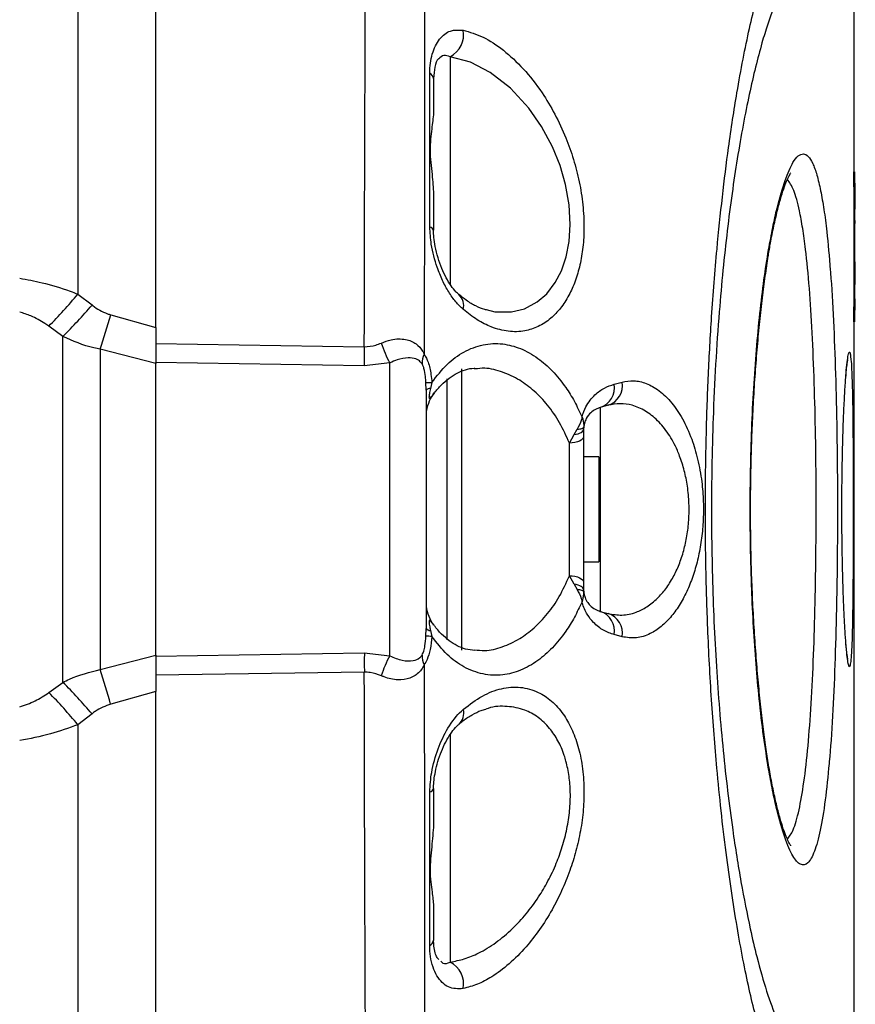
# Model space of a CAD drawing. Extents: x 0 to 8410, y 0 to 5940.
# Tile 208 of 212: x 7250 to 7361, y 4645 to 4777. Entities that reach past the tile are written whole.
import ezdxf

# ---------------------------------------------------------------- set-up
doc = ezdxf.new("R2010")
doc.units = 0
doc.header["$LTSCALE"] = 10
doc.layers.get('0').update_dxf_attribs({"linetype": 'CONTINUOUS'})

msp = doc.modelspace()

# ---------------------------------------------------------------- linework, layer by layer
at = {"color": 7, "linetype": 'CONTINUOUS'}
for p, q in [((7267.78, 4735.6), (7267.78, 4855.44)), ((7360.78, 4790.69), (7360.78, 4756.35)), ((7304.78, 4768.79), (7304.78, 4764.18)), ((7360.78, 4754.35), (7360.78, 4756.35)), ((7360.78, 4756.35), (7360.88, 4756.35)), ((7360.88, 4756.35), (7360.88, 4754.35)), ((7360.98, 4754.85), (7360.88, 4754.85)), ((7360.98, 4751.35), (7360.98, 4754.85)), ((7360.78, 4754.35), (7360.78, 4738.35)), ((7360.88, 4754.35), (7360.88, 4738.35)), ((7304.78, 4753.37), (7304.78, 4748.56)), ((7360.98, 4751.35), (7360.88, 4751.35)), ((7360.98, 4751.31), (7360.88, 4751.31)), ((7360.98, 4751.17), (7360.88, 4751.17)), ((7360.98, 4751.17), (7360.88, 4751.17)), ((7360.98, 4750.37), (7360.88, 4750.37)), ((7360.98, 4749.85), (7360.88, 4749.85)), ((7360.98, 4749.46), (7360.88, 4749.46)), ((7360.98, 4747.99), (7360.88, 4747.99)), ((7360.98, 4746.31), (7360.88, 4746.31)), ((7360.98, 4744.35), (7360.88, 4744.35)), ((7360.98, 4743.6), (7360.88, 4743.6)), ((7360.98, 4743.25), (7360.88, 4743.25)), ((7360.98, 4743.25), (7360.98, 4743.6)), ((7360.98, 4741.35), (7360.98, 4743.25)), ((7360.98, 4741.35), (7360.88, 4741.35)), ((7360.98, 4741.31), (7360.88, 4741.31)), ((7360.98, 4739.4), (7360.88, 4739.4)), ((7360.78, 4736.35), (7360.78, 4738.35)), ((7360.98, 4738.89), (7360.88, 4738.89)), ((7360.98, 4738.89), (7360.88, 4738.89)), ((7360.98, 4738.56), (7360.88, 4738.56)), ((7360.88, 4738.35), (7360.88, 4736.35)), ((7360.98, 4738.35), (7360.88, 4738.35)), ((7360.98, 4737.93), (7360.88, 4737.93)), ((7360.98, 4737.89), (7360.88, 4737.89)), ((7360.98, 4738.35), (7360.98, 4738.56)), ((7360.98, 4737.3), (7360.88, 4737.3)), ((7360.78, 4736.35), (7360.78, 4632.02)), ((7360.88, 4736.35), (7360.78, 4736.35)), ((7267.78, 4730.8), (7267.78, 4730.93)), ((7267.78, 4691.91), (7267.78, 4730.8)), ((7310.31, 4730.07), (7310.21, 4730.07)), ((7306.54, 4728.74), (7306.54, 4693.99)), ((7303.78, 4727.23), (7303.78, 4695.48)), ((7328.04, 4725.23), (7327, 4724.95)), ((7324.79, 4722.36), (7324.78, 4722.05)), ((7324.78, 4722.05), (7324.78, 4721.09)), ((7324.78, 4721.09), (7324.78, 4701.62)), ((7326.78, 4718.35), (7324.78, 4718.35)), ((7326.78, 4718.35), (7326.78, 4704.35)), ((7324.78, 4704.35), (7326.78, 4704.35)), ((7324.78, 4701.62), (7324.78, 4700.65)), ((7324.78, 4700.65), (7324.79, 4700.35)), ((7327, 4697.76), (7328.04, 4697.48)), ((7359.73, 4693.42), (7359.72, 4693.69)), ((7267.78, 4691.77), (7267.78, 4691.91)), ((7267.78, 4567.26), (7267.78, 4687.1)), ((7304.78, 4674.15), (7304.78, 4669.34)), ((7304.78, 4658.53), (7304.78, 4653.91)), ((7305.27, 4651.57), (7305.49, 4651.37))]:
    msp.add_line(p, q, dxfattribs=at)
at = {"color": 8, "linetype": 'CONTINUOUS'}
for p, q in [((7257.39, 4847.06), (7257.39, 4740.05)), ((7307, 4771.69), (7307, 4741.33)), ((7360.88, 4754.35), (7360.78, 4754.35)), ((7257.39, 4740.05), (7259.27, 4738.6)), ((7360.78, 4738.35), (7360.88, 4738.35)), ((7261.76, 4737.29), (7267.78, 4735.6)), ((7255.39, 4734.41), (7253.51, 4735.76)), ((7255.39, 4688.3), (7255.39, 4734.41)), ((7260.37, 4732.69), (7260.37, 4690.01)), ((7267.78, 4730.8), (7260.37, 4732.69)), ((7267.78, 4733.46), (7295.55, 4733.04)), ((7295.55, 4730.48), (7267.78, 4730.93)), ((7298.95, 4730.87), (7295.55, 4730.48)), ((7298.95, 4691.84), (7298.95, 4730.87)), ((7308.51, 4730.1), (7308.51, 4692.6)), ((7303.78, 4727.23), (7303.75, 4728.26)), ((7304.55, 4728.28), (7304.37, 4727.48)), ((7328.85, 4728.04), (7329.89, 4728.32)), ((7327, 4724.95), (7327, 4697.76)), ((7323.51, 4721.33), (7323.92, 4722.04)), ((7322.88, 4720.18), (7323.51, 4721.33)), ((7322.88, 4702.52), (7322.88, 4720.18)), ((7323.51, 4701.38), (7322.88, 4702.52)), ((7323.51, 4701.38), (7323.92, 4700.67)), ((7303.75, 4694.44), (7303.78, 4695.48)), ((7304.37, 4695.22), (7304.55, 4694.42)), ((7329.89, 4694.38), (7328.85, 4694.66)), ((7260.37, 4690.01), (7267.78, 4691.91)), ((7267.78, 4691.77), (7295.55, 4692.23)), ((7295.55, 4692.23), (7298.95, 4691.84)), ((7295.55, 4689.66), (7267.78, 4689.24)), ((7253.51, 4686.94), (7255.39, 4688.3)), ((7267.78, 4687.1), (7261.76, 4685.41)), ((7259.27, 4684.11), (7257.39, 4682.65)), ((7257.39, 4682.65), (7257.39, 4575.65)), ((7307, 4681.37), (7307, 4651.02))]:
    msp.add_line(p, q, dxfattribs=at)
at = {"color": 8, "linetype": 'CONTINUOUS', "flags": 128}
for points in [[(7311.78, 4738), (7312.93, 4737.7), (7315.15, 4737.67), (7316.91, 4738.1), (7318.6, 4739), (7319.87, 4740.1), (7321, 4741.59), (7321.82, 4743.16), (7322.46, 4745.04), (7322.85, 4747.08), (7323, 4749.35), (7322.86, 4751.93), (7322.38, 4754.64), (7321.63, 4757.21), (7320.62, 4759.7), (7319.16, 4762.39), (7317.46, 4764.83), (7315.01, 4767.5), (7312.34, 4769.59), (7309.7, 4770.96), (7307, 4771.69), (7307, 4771.69)], [(7349.41, 4745.4), (7349.43, 4745.51), (7349.42, 4745.96)], [(7323.51, 4721.33), (7323.78, 4721.38), (7324.03, 4721.44), (7324.24, 4721.52), (7324.43, 4721.61), (7324.58, 4721.71), (7324.69, 4721.82), (7324.75, 4721.93), (7324.78, 4722.05)], [(7323.92, 4722.04), (7324.1, 4722.06), (7324.27, 4722.08), (7324.42, 4722.11), (7324.55, 4722.15), (7324.65, 4722.2), (7324.72, 4722.25), (7324.77, 4722.3), (7324.79, 4722.36)], [(7324.78, 4721.09), (7324.74, 4720.92), (7324.63, 4720.75), (7324.46, 4720.6), (7324.23, 4720.47), (7323.94, 4720.35), (7323.61, 4720.27), (7323.26, 4720.21), (7322.88, 4720.18)], [(7322.88, 4702.52), (7323.26, 4702.5), (7323.61, 4702.44), (7323.94, 4702.35), (7324.23, 4702.24), (7324.46, 4702.11), (7324.63, 4701.95), (7324.74, 4701.79), (7324.78, 4701.62)], [(7324.78, 4700.65), (7324.75, 4700.77), (7324.69, 4700.88), (7324.58, 4700.99), (7324.43, 4701.09), (7324.25, 4701.18), (7324.03, 4701.26), (7323.78, 4701.33), (7323.51, 4701.38)], [(7324.79, 4700.35), (7324.77, 4700.4), (7324.72, 4700.46), (7324.65, 4700.51), (7324.55, 4700.55), (7324.42, 4700.59), (7324.27, 4700.62), (7324.1, 4700.65), (7323.92, 4700.67)], [(7349.42, 4676.75), (7349.43, 4677.19), (7349.41, 4677.3)]]:
    msp.add_lwpolyline(points, dxfattribs=at)
at = {"color": 8, "linetype": 'CONTINUOUS'}
for centre, radius, start, end in [((7305.47, 4774.62), 3.31, 297.5664, 10.6089), ((7303.9, 4768.67), 0.883, 7.8991, 66.1046), ((7304.16, 4748.35), 0.648, 18.0418, 79.8801), ((7205.32, 4783.21), 67.62, 315.4424, 320.3431), ((7306.76, 4738.49), 2.04, 346.1921, 47.1135), ((7204.26, 4785.61), 72.36, 314.958, 319.4794), ((6823.86, 4866.93), 456.69, 342.9059, 343.5084), ((7405.04, 4731.76), 109.5, 179.3277, 180.6723), ((7310.77, 4737.47), 13.54, 196.9322, 209.1911), ((7306.53, 4730.68), 3.29, 155.4028, 178.5105), ((7303.88, 4738.3), 10.04, 269.2699, 273.8171), ((7304.35, 4726.7), 0.78, 88.5121, 137.6334), ((7326.13, 4727.57), 2.76, 288.2961, 9.938), ((7327.18, 4727.85), 2.76, 288.2369, 9.9069), ((7326.13, 4695.14), 2.76, 350.0655, 71.7042), ((7327.18, 4694.86), 2.76, 350.1016, 71.7547), ((7303.88, 4684.36), 10.08, 86.1753, 90.7034), ((7304.35, 4696), 0.78, 222.3464, 271.4755), ((7405.02, 4690.95), 109.47, 179.3277, 180.6723), ((7310.76, 4685.24), 13.53, 150.7995, 163.0713), ((7306.53, 4692.02), 3.29, 181.4905, 204.5911), ((6825.88, 4556.38), 454.57, 16.4902, 17.0955), ((7204.26, 4637.1), 72.36, 40.5206, 45.042), ((7205.38, 4639.55), 67.55, 39.6543, 44.5602), ((7306.78, 4684.21), 2.03, 312.397, 14.052), ((7304.16, 4674.35), 0.648, 280.1199, 341.9582), ((7303.9, 4654.04), 0.883, 293.8818, 352.1145), ((7305.47, 4648.09), 3.31, 349.3928, 62.432)]:
    msp.add_arc(centre, radius, start, end, dxfattribs=at)
at = {"color": 7, "linetype": 'CONTINUOUS'}
for centre, start, end in [((7308.78, 4723.75), 141.4273, 170.9636), ((7308.78, 4698.95), 186.0794, 217.1515)]:
    msp.add_arc(centre, 5, start, end, dxfattribs=at)
at = {"color": 8, "linetype": 'CONTINUOUS'}
for points, knots in [([(7295.55, 4733.04), (7295.56, 4736.6), (7295.57, 4743.71), (7295.6, 4754.64), (7295.64, 4765.79), (7295.68, 4777.03), (7295.74, 4787.81), (7295.8, 4798.03), (7295.86, 4807.62), (7295.93, 4816.54), (7296, 4824.72), (7296.08, 4832.09), (7296.15, 4838.59), (7296.2, 4844.17), (7296.26, 4848.9), (7296.34, 4851.22), (7296.37, 4852.38)], [0, 0, 0, 0, 0.063904, 0.127809, 0.200382, 0.273216, 0.346048, 0.418622, 0.491162, 0.563962, 0.636761, 0.709302, 0.781848, 0.854653, 0.927456, 1, 1, 1, 1]), ([(7303.77, 4848.81), (7303.75, 4847.66), (7303.72, 4845.35), (7303.71, 4840.68), (7303.71, 4835.18), (7303.7, 4828.79), (7303.67, 4821.56), (7303.66, 4813.56), (7303.64, 4804.84), (7303.62, 4795.49), (7303.6, 4785.53), (7303.58, 4775.05), (7303.57, 4764.14), (7303.56, 4753.79), (7303.55, 4744.17), (7303.54, 4737.21), (7303.54, 4733.15), (7303.54, 4732.05)], [0, 0, 0, 0, 0.0725452, 0.1453477, 0.2181471, 0.290688, 0.3631246, 0.4358187, 0.5085128, 0.580951, 0.6532842, 0.7258729, 0.7984629, 0.8707988, 0.9252622, 0.9797255, 1, 1, 1, 1]), ([(7359.65, 4627.42), (7359.55, 4627.89), (7359.35, 4628.83), (7358.22, 4630.25), (7356.47, 4631.7), (7354.56, 4632.85), (7352.87, 4633.75), (7351.71, 4634.15), (7350.54, 4635.64), (7349.46, 4638.01), (7348.51, 4640.87), (7347.67, 4643.85), (7346.83, 4647.36), (7346.01, 4651.3), (7345.21, 4655.69), (7344.46, 4660.44), (7343.74, 4665.6), (7343.09, 4671.09), (7342.42, 4677.83), (7341.78, 4685.92), (7341.31, 4694.88), (7341.05, 4703.48), (7340.96, 4712.16), (7341.08, 4720.83), (7341.38, 4729.34), (7341.84, 4737.62), (7342.48, 4745.58), (7343.25, 4753.09), (7344.14, 4760.14), (7345.07, 4766.25), (7346.02, 4771.45), (7346.87, 4775.53), (7347.75, 4779.19), (7348.35, 4781.18), (7348.64, 4782.18)], [0, 0, 0, 0, 0.076816, 0.153687, 0.230722, 0.307811, 0.336855, 0.365901, 0.395157, 0.424877, 0.445165, 0.465669, 0.486176, 0.507103, 0.527393, 0.547899, 0.568404, 0.589338, 0.609568, 0.640443, 0.671317, 0.696356, 0.721675, 0.752498, 0.777379, 0.802533, 0.833135, 0.858122, 0.883379, 0.914133, 0.935183, 0.956561, 0.978108, 1, 1, 1, 1]), ([(7349.99, 4777.97), (7349.75, 4777.3), (7349.27, 4775.97), (7348.49, 4773.42), (7347.68, 4770.37), (7346.84, 4766.71), (7346.02, 4762.63), (7345.25, 4758.21), (7344.54, 4753.49), (7343.9, 4748.52), (7343.33, 4743.26), (7342.8, 4737.34), (7342.34, 4730.73), (7341.98, 4722.94), (7341.81, 4715.44), (7341.81, 4708.39), (7341.92, 4702.38), (7342.13, 4696.36), (7342.44, 4690.45), (7342.86, 4684.69), (7343.36, 4679.13), (7343.95, 4673.75), (7344.73, 4667.81), (7345.73, 4661.54), (7346.83, 4655.98), (7347.98, 4651.1), (7349.17, 4646.94), (7350.36, 4643.69), (7351.47, 4641.42), (7352.49, 4639.82), (7353.91, 4638.95), (7356.14, 4637.96), (7358.59, 4636.15), (7360.43, 4634.14), (7360.66, 4632.73), (7360.78, 4632.02)], [0, 0, 0, 0, 0.016273, 0.032621, 0.051961, 0.071432, 0.091104, 0.111053, 0.130128, 0.149334, 0.168675, 0.188155, 0.21186, 0.23583, 0.265018, 0.284228, 0.303582, 0.323079, 0.342924, 0.362355, 0.381931, 0.401725, 0.421817, 0.451233, 0.481127, 0.501387, 0.530884, 0.560843, 0.581141, 0.606806, 0.632764, 0.68507, 0.789748, 0.894805, 1, 1, 1, 1]), ([(7304.26, 4769.48), (7304.28, 4769.94), (7304.32, 4770.87), (7304.7, 4772.52), (7305.52, 4774.18), (7306.96, 4775.32), (7308.14, 4775.26), (7308.72, 4775.23)], [0, 0, 0, 0, 0.116841, 0.234001, 0.489369, 0.747509, 1, 1, 1, 1]), ([(7308.72, 4775.23), (7309.61, 4774.97), (7311.38, 4774.45), (7314.1, 4772.66), (7316.76, 4770.18), (7319.07, 4767.25), (7320.96, 4764.09), (7322.38, 4761.09), (7323.46, 4758.03), (7324.24, 4755.02), (7324.72, 4751.94), (7324.87, 4748.99), (7324.72, 4746.29), (7324.32, 4743.89), (7323.68, 4741.73), (7322.81, 4739.78), (7321.72, 4738.11), (7320.35, 4736.69), (7318.75, 4735.65), (7316.85, 4735.04), (7314.74, 4734.99), (7312.61, 4735.55), (7310.59, 4736.55), (7309.36, 4737.51), (7308.75, 4738)], [0, 0, 0, 0, 0.061751, 0.123509, 0.185541, 0.247523, 0.293894, 0.340226, 0.378907, 0.41756, 0.456477, 0.495379, 0.530239, 0.565108, 0.600105, 0.635121, 0.674164, 0.713228, 0.758919, 0.804631, 0.858081, 0.911543, 0.955774, 1, 1, 1, 1]), ([(7307, 4771.69), (7306.71, 4771.79), (7306.12, 4772.01), (7305.69, 4771.61), (7305.47, 4771.41)], [0, 0, 0, 0, 0.501061, 1, 1, 1, 1]), ([(7304.27, 4748.99), (7304.27, 4750.92), (7304.27, 4755.36), (7304.27, 4762.22), (7304.26, 4767.06), (7304.26, 4769.48)], [0, 0, 0, 0, 0.275758, 0.637323, 1, 1, 1, 1]), ([(7349.42, 4745.96), (7349.61, 4746.97), (7349.97, 4748.99), (7350.7, 4752.23), (7351.61, 4755.38), (7352.56, 4757.54), (7353.38, 4758.56), (7354.06, 4758.83), (7354.71, 4758.5), (7355.31, 4757.56), (7355.86, 4756.02), (7356.36, 4753.96), (7356.8, 4751.39), (7357.25, 4748.01), (7357.5, 4745.02), (7357.64, 4743.25)], [0, 0, 0, 0, 0.060984, 0.121971, 0.228962, 0.335954, 0.40766, 0.479595, 0.5513, 0.622765, 0.694461, 0.765922, 0.833805, 0.901688, 1, 1, 1, 1]), ([(7351.92, 4667.39), (7352.19, 4667.74), (7352.75, 4668.48), (7353.49, 4671.1), (7354.15, 4674.87), (7354.69, 4679.66), (7355.12, 4685.4), (7355.43, 4691.81), (7355.64, 4698.85), (7355.75, 4706.17), (7355.77, 4713.71), (7355.7, 4721.12), (7355.52, 4728.31), (7355.25, 4734.96), (7354.87, 4740.99), (7354.43, 4745.54), (7353.97, 4748.87), (7353.46, 4751.65), (7352.8, 4754.11), (7352.22, 4754.93), (7351.93, 4755.34)], [0, 0, 0, 0, 0.051017, 0.110284, 0.167786, 0.22695, 0.284441, 0.343603, 0.401096, 0.460261, 0.517742, 0.576891, 0.634389, 0.693557, 0.751059, 0.810232, 0.847452, 0.88511, 0.943373, 1, 1, 1, 1]), ([(7308.75, 4738), (7308.41, 4738.32), (7307.72, 4738.97), (7306.79, 4740.3), (7305.95, 4741.85), (7305.1, 4743.95), (7304.43, 4746.4), (7304.32, 4748.23), (7304.27, 4748.99)], [0, 0, 0, 0, 0.1480077, 0.2960125, 0.4440816, 0.5920978, 0.8293682, 1, 1, 1, 1]), ([(7349.42, 4676.75), (7349.19, 4678.18), (7348.74, 4681.06), (7348.18, 4685.84), (7347.74, 4690.72), (7347.4, 4695.63), (7347.12, 4701.58), (7346.95, 4708.61), (7346.98, 4715.8), (7347.16, 4722.11), (7347.43, 4727.5), (7347.79, 4732.67), (7348.25, 4737.52), (7348.79, 4742.03), (7349.21, 4744.65), (7349.42, 4745.96)], [0, 0, 0, 0, 0.07863, 0.157272, 0.225383, 0.293721, 0.361855, 0.464682, 0.567519, 0.639763, 0.712242, 0.784463, 0.856231, 0.928264, 1, 1, 1, 1]), ([(7249.63, 4742.17), (7250.62, 4741.99), (7252.81, 4741.58), (7255.46, 4740.77), (7257.04, 4740.18), (7257.39, 4740.05)], [0, 0, 0, 0, 0.388694, 0.864253, 1, 1, 1, 1]), ([(7259.27, 4738.6), (7259.3, 4738.57), (7259.92, 4738.09), (7260.75, 4737.6), (7261.61, 4737.34), (7261.76, 4737.29)], [0, 0, 0, 0, 0.0428829, 0.8390879, 1, 1, 1, 1]), ([(7253.51, 4735.76), (7253.33, 4735.88), (7252.58, 4736.41), (7251.28, 4737.14), (7250.13, 4737.5), (7249.63, 4737.65)], [0, 0, 0, 0, 0.143957, 0.627465, 1, 1, 1, 1]), ([(7260.37, 4732.69), (7260.08, 4732.75), (7258.35, 4733.09), (7256.73, 4733.81), (7255.39, 4734.41)], [0, 0, 0, 0, 0.167312, 1, 1, 1, 1]), ([(7297.82, 4733.53), (7298.25, 4733.69), (7299.34, 4734.1), (7301.02, 4734.13), (7302.44, 4733.54), (7303.19, 4732.73), (7303.47, 4732.19), (7303.54, 4732.05)], [0, 0, 0, 0, 0.1911885, 0.4791827, 0.7276516, 0.933407, 1, 1, 1, 1]), ([(7295.55, 4733.04), (7296.08, 4733.08), (7296.87, 4733.14), (7297.58, 4733.43), (7297.82, 4733.53)], [0, 0, 0, 0, 0.661509, 1, 1, 1, 1]), ([(7304.55, 4728.28), (7305.21, 4729.13), (7306.54, 4730.82), (7308.86, 4732.48), (7311.36, 4733.43), (7313.91, 4733.54), (7316.37, 4732.89), (7318.6, 4731.65), (7320.64, 4729.88), (7322.26, 4727.88), (7323.57, 4725.79), (7324.23, 4724.37), (7324.57, 4723.66)], [0, 0, 0, 0, 0.110985, 0.222051, 0.341501, 0.460984, 0.569052, 0.677098, 0.77198, 0.866815, 0.933417, 1, 1, 1, 1]), ([(7303.24, 4730.77), (7303.09, 4730.95), (7302.85, 4731.23), (7302.24, 4731.5), (7301.33, 4731.61), (7300.1, 4731.4), (7299.28, 4731.02), (7298.95, 4730.87)], [0, 0, 0, 0, 0.1508463, 0.2430847, 0.495952, 0.8002508, 1, 1, 1, 1]), ([(7303.54, 4732.05), (7303.73, 4731.71), (7304.15, 4730.94), (7304.43, 4729.56), (7304.52, 4728.64), (7304.55, 4728.28)], [0, 0, 0, 0, 0.327271, 0.738662, 1, 1, 1, 1]), ([(7359.73, 4729.28), (7359.73, 4729.33), (7359.79, 4729.99), (7359.89, 4731.04), (7360.04, 4732.03), (7360.17, 4732.4), (7360.29, 4732.26), (7360.35, 4731.69), (7360.38, 4731.44)], [0, 0, 0, 0, 0.015839, 0.219105, 0.422359, 0.625427, 0.828495, 1, 1, 1, 1]), ([(7303.75, 4728.26), (7303.74, 4728.53), (7303.7, 4729.14), (7303.58, 4729.93), (7303.39, 4730.51), (7303.29, 4730.69), (7303.24, 4730.77)], [0, 0, 0, 0, 0.311666, 0.729112, 0.884368, 1, 1, 1, 1]), ([(7322.88, 4720.18), (7322.47, 4721.11), (7321.62, 4723), (7320.01, 4725.3), (7318.21, 4727.19), (7316.19, 4728.7), (7313.97, 4729.72), (7311.96, 4730.26), (7310.74, 4730.12), (7310.31, 4730.07)], [0, 0, 0, 0, 0.141516, 0.287649, 0.430864, 0.577171, 0.741537, 0.909512, 1, 1, 1, 1]), ([(7329.89, 4728.32), (7330.42, 4728.42), (7331.48, 4728.6), (7333.15, 4728.21), (7334.87, 4727.26), (7336.51, 4725.67), (7337.99, 4723.49), (7339.16, 4720.93), (7340.02, 4718.06), (7340.54, 4715.23), (7340.76, 4712.38), (7340.73, 4709.74), (7340.49, 4707.2), (7340.05, 4704.85), (7339.43, 4702.63), (7338.63, 4700.56), (7337.65, 4698.69), (7336.47, 4697.04), (7335.13, 4695.68), (7333.55, 4694.66), (7331.78, 4694.09), (7330.53, 4694.28), (7329.89, 4694.38)], [0, 0, 0, 0, 0.052826, 0.10689, 0.16586, 0.226696, 0.283207, 0.34188, 0.390807, 0.441665, 0.483421, 0.526575, 0.565379, 0.605249, 0.645035, 0.685773, 0.729487, 0.774186, 0.823876, 0.874716, 0.936358, 1, 1, 1, 1]), ([(7304.37, 4727.48), (7304.32, 4727.24), (7304.25, 4726.93), (7304.19, 4726.54), (7304.17, 4726.36), (7304.17, 4726.25), (7304.19, 4726.17), (7304.26, 4726.13), (7304.47, 4726.34), (7304.7, 4726.65), (7304.87, 4726.87)], [0, 0, 0, 0, 0.181566, 0.237683, 0.278127, 0.318841, 0.354264, 0.417259, 0.60171, 1, 1, 1, 1]), ([(7324.57, 4723.66), (7324.57, 4723.67), (7324.7, 4724.18), (7325.19, 4725.4), (7326.23, 4726.66), (7327.53, 4727.6), (7328.41, 4727.89), (7328.85, 4728.04)], [0, 0, 0, 0, 0.004439, 0.169066, 0.46181, 0.730651, 1, 1, 1, 1]), ([(7328.04, 4697.48), (7328.65, 4697.37), (7329.9, 4697.15), (7331.65, 4697.53), (7333.24, 4698.32), (7334.56, 4699.39), (7335.74, 4700.74), (7336.71, 4702.26), (7337.52, 4703.99), (7338.13, 4705.83), (7338.57, 4707.83), (7338.82, 4709.95), (7338.85, 4712.19), (7338.65, 4714.43), (7338.22, 4716.56), (7337.72, 4718.12), (7337.04, 4719.79), (7336.11, 4721.5), (7334.65, 4723.27), (7333, 4724.56), (7331.31, 4725.28), (7329.64, 4725.53), (7328.58, 4725.33), (7328.04, 4725.23)], [0, 0, 0, 0, 0.062362, 0.126554, 0.176842, 0.228198, 0.272058, 0.316868, 0.356299, 0.396702, 0.434755, 0.473961, 0.514748, 0.557103, 0.59725, 0.638677, 0.655613, 0.712072, 0.770914, 0.830563, 0.892077, 0.945473, 1, 1, 1, 1]), ([(7324.57, 4723.66), (7324.56, 4723.66), (7324.54, 4723.51), (7324.4, 4722.96), (7324.12, 4722.43), (7323.92, 4722.04)], [0, 0, 0, 0, 0.00628, 0.27292, 1, 1, 1, 1]), ([(7324.57, 4723.66), (7324.57, 4723.66), (7324.6, 4723.58), (7324.64, 4723.46), (7324.69, 4723.28), (7324.74, 4723.07), (7324.8, 4722.73), (7324.8, 4722.51), (7324.79, 4722.36)], [0, 0, 0, 0, 0.006447, 0.164208, 0.249513, 0.383271, 0.603203, 1, 1, 1, 1]), ([(7310.24, 4692.64), (7310.69, 4692.59), (7311.92, 4692.44), (7313.96, 4692.98), (7316.16, 4693.99), (7318.2, 4695.5), (7319.98, 4697.37), (7321.61, 4699.68), (7322.45, 4701.56), (7322.88, 4702.52)], [0, 0, 0, 0, 0.095175, 0.258742, 0.425815, 0.568374, 0.71384, 0.854799, 1, 1, 1, 1]), ([(7323.92, 4700.67), (7324.12, 4700.28), (7324.4, 4699.75), (7324.54, 4699.2), (7324.56, 4699.05), (7324.57, 4699.05)], [0, 0, 0, 0, 0.727211, 0.993864, 1, 1, 1, 1]), ([(7324.57, 4699.05), (7324.57, 4699.05), (7324.6, 4699.13), (7324.64, 4699.25), (7324.69, 4699.43), (7324.74, 4699.63), (7324.8, 4699.97), (7324.8, 4700.2), (7324.79, 4700.35)], [0, 0, 0, 0, 0.006365, 0.164134, 0.24952, 0.38322, 0.603172, 1, 1, 1, 1]), ([(7324.57, 4699.05), (7324.23, 4698.34), (7323.57, 4696.92), (7322.26, 4694.82), (7320.64, 4692.83), (7318.61, 4691.06), (7316.37, 4689.81), (7313.91, 4689.17), (7311.36, 4689.28), (7308.86, 4690.22), (7306.54, 4691.88), (7305.21, 4693.57), (7304.55, 4694.42)], [0, 0, 0, 0, 0.066574, 0.133164, 0.227992, 0.322868, 0.430909, 0.538974, 0.658454, 0.777905, 0.888992, 1, 1, 1, 1]), ([(7328.85, 4694.66), (7328.37, 4694.83), (7327.42, 4695.15), (7326.21, 4696.09), (7325.23, 4697.3), (7324.74, 4698.35), (7324.58, 4699), (7324.57, 4699.05)], [0, 0, 0, 0, 0.290581, 0.580401, 0.781846, 0.985363, 1, 1, 1, 1]), ([(7304.79, 4695.94), (7304.71, 4696.04), (7304.52, 4696.29), (7304.33, 4696.54), (7304.21, 4696.56), (7304.18, 4696.51), (7304.17, 4696.4), (7304.18, 4696.25), (7304.21, 4696.01), (7304.27, 4695.65), (7304.34, 4695.38), (7304.37, 4695.22)], [0, 0, 0, 0, 0.209517, 0.519504, 0.583854, 0.648877, 0.687223, 0.725569, 0.77863, 0.87522, 1, 1, 1, 1]), ([(7303.24, 4691.94), (7303.3, 4692.03), (7303.36, 4692.15), (7303.5, 4692.5), (7303.58, 4692.83), (7303.7, 4693.55), (7303.73, 4694.02), (7303.75, 4694.44)], [0, 0, 0, 0, 0.140849, 0.173925, 0.445168, 0.509963, 1, 1, 1, 1]), ([(7304.55, 4694.42), (7304.49, 4693.84), (7304.38, 4692.76), (7304.01, 4691.45), (7303.67, 4690.87), (7303.54, 4690.65)], [0, 0, 0, 0, 0.425114, 0.783606, 1, 1, 1, 1]), ([(7360.37, 4691.07), (7360.33, 4690.83), (7360.26, 4690.34), (7360.13, 4690.36), (7360, 4690.91), (7359.86, 4691.92), (7359.77, 4692.92), (7359.73, 4693.42)], [0, 0, 0, 0, 0.210032, 0.419883, 0.629729, 0.814866, 1, 1, 1, 1]), ([(7298.95, 4691.84), (7299.51, 4691.6), (7300.61, 4691.14), (7301.97, 4691.11), (7302.82, 4691.41), (7303.14, 4691.81), (7303.24, 4691.94)], [0, 0, 0, 0, 0.337311, 0.666316, 0.90042, 1, 1, 1, 1]), ([(7303.54, 4690.65), (7303.41, 4690.42), (7303.02, 4689.71), (7302.02, 4688.91), (7300.86, 4688.63), (7299.56, 4688.63), (7298.66, 4688.82), (7297.94, 4689.12), (7297.82, 4689.18)], [0, 0, 0, 0, 0.117854, 0.36312, 0.615953, 0.678745, 0.947315, 1, 1, 1, 1]), ([(7303.54, 4690.65), (7303.54, 4689.55), (7303.54, 4685.5), (7303.55, 4678.55), (7303.56, 4668.94), (7303.57, 4658.6), (7303.58, 4647.68), (7303.6, 4637.2), (7303.62, 4627.24), (7303.64, 4617.88), (7303.66, 4609.16), (7303.68, 4601.15), (7303.7, 4593.92), (7303.72, 4587.53), (7303.73, 4582.03), (7303.74, 4577.35), (7303.76, 4575.04), (7303.77, 4573.89)], [0, 0, 0, 0, 0.02027, 0.074636, 0.129003, 0.201331, 0.273911, 0.346492, 0.418818, 0.491271, 0.56398, 0.63669, 0.70914, 0.781724, 0.854567, 0.927413, 1, 1, 1, 1]), ([(7255.39, 4688.3), (7255.68, 4688.44), (7257.25, 4689.23), (7258.97, 4689.66), (7260.37, 4690.01)], [0, 0, 0, 0, 0.184294, 1, 1, 1, 1]), ([(7296.38, 4570.33), (7296.34, 4571.48), (7296.28, 4573.8), (7296.21, 4578.54), (7296.15, 4584.12), (7296.08, 4590.63), (7296, 4598), (7295.93, 4606.18), (7295.86, 4615.11), (7295.8, 4624.7), (7295.74, 4634.93), (7295.68, 4645.7), (7295.64, 4656.94), (7295.6, 4668.09), (7295.57, 4679.01), (7295.56, 4686.11), (7295.55, 4689.66)], [0, 0, 0, 0, 0.072565, 0.145389, 0.218215, 0.290781, 0.363345, 0.436168, 0.50899, 0.581554, 0.654129, 0.726963, 0.799797, 0.872371, 0.936186, 1, 1, 1, 1]), ([(7297.82, 4689.18), (7297.34, 4689.36), (7296.61, 4689.63), (7295.82, 4689.65), (7295.55, 4689.66)], [0, 0, 0, 0, 0.662706, 1, 1, 1, 1]), ([(7249.63, 4685.05), (7250.32, 4685.28), (7251.67, 4685.72), (7252.91, 4686.54), (7253.51, 4686.94)], [0, 0, 0, 0, 0.512407, 1, 1, 1, 1]), ([(7308.75, 4684.71), (7309.59, 4685.35), (7311.27, 4686.62), (7313.84, 4687.58), (7316.36, 4687.77), (7318.61, 4687.16), (7320.52, 4685.9), (7322.02, 4684.24), (7323.19, 4682.19), (7324.07, 4679.87), (7324.64, 4677.16), (7324.87, 4674.28), (7324.77, 4671.37), (7324.4, 4668.56), (7323.78, 4665.81), (7322.94, 4663.1), (7321.86, 4660.47), (7320.51, 4657.81), (7318.92, 4655.3), (7317, 4652.84), (7314.86, 4650.7), (7312.67, 4649.07), (7310.61, 4647.98), (7309.35, 4647.65), (7308.72, 4647.48)], [0, 0, 0, 0, 0.060162, 0.120331, 0.180615, 0.240865, 0.289279, 0.337652, 0.378067, 0.418451, 0.459234, 0.499994, 0.535796, 0.571605, 0.606182, 0.640775, 0.678613, 0.716477, 0.760996, 0.805539, 0.858777, 0.912029, 0.956016, 1, 1, 1, 1]), ([(7261.76, 4685.41), (7261.04, 4685.14), (7260.16, 4684.79), (7259.41, 4684.22), (7259.27, 4684.11)], [0, 0, 0, 0, 0.807562, 1, 1, 1, 1]), ([(7304.27, 4673.71), (7304.33, 4674.58), (7304.46, 4676.53), (7305.33, 4679.53), (7306.69, 4682.4), (7307.93, 4683.99), (7308.66, 4684.63), (7308.75, 4684.71)], [0, 0, 0, 0, 0.192892, 0.437083, 0.684304, 0.963448, 1, 1, 1, 1]), ([(7307, 4651.02), (7307.62, 4651.14), (7308.88, 4651.38), (7310.92, 4652.23), (7313.1, 4653.55), (7315.22, 4655.32), (7317.14, 4657.39), (7318.71, 4659.52), (7320.06, 4661.81), (7321.13, 4664.06), (7321.97, 4666.41), (7322.58, 4668.78), (7322.95, 4671.23), (7323.05, 4673.6), (7322.87, 4675.82), (7322.54, 4677.43), (7322.06, 4679.04), (7321.38, 4680.6), (7320.21, 4682.33), (7318.72, 4683.73), (7316.82, 4684.76), (7314.58, 4685.16), (7312.81, 4685.13), (7311.84, 4684.76), (7311.73, 4684.72)], [0, 0, 0, 0, 0.049783, 0.100227, 0.16051, 0.222022, 0.272202, 0.32333, 0.365443, 0.408419, 0.446303, 0.485143, 0.52386, 0.56392, 0.600639, 0.638471, 0.653961, 0.698426, 0.744262, 0.798278, 0.853863, 0.921564, 0.991358, 1, 1, 1, 1]), ([(7257.39, 4682.65), (7256.16, 4682.22), (7253.55, 4681.29), (7250.99, 4680.79), (7249.63, 4680.53)], [0, 0, 0, 0, 0.470309, 1, 1, 1, 1]), ([(7357.48, 4677.5), (7357.32, 4675.8), (7356.98, 4672.33), (7356.32, 4668.41), (7355.55, 4665.58), (7354.66, 4664.03), (7353.68, 4663.83), (7352.64, 4664.96), (7351.57, 4667.44), (7350.67, 4670.61), (7349.95, 4673.82), (7349.6, 4675.77), (7349.42, 4676.75)], [0, 0, 0, 0, 0.104428, 0.214167, 0.32417, 0.434177, 0.54473, 0.655286, 0.766518, 0.877748, 0.938874, 1, 1, 1, 1]), ([(7304.26, 4653.23), (7304.26, 4655.07), (7304.26, 4659.31), (7304.27, 4666.14), (7304.27, 4671.19), (7304.27, 4673.71)], [0, 0, 0, 0, 0.275748, 0.637319, 1, 1, 1, 1]), ([(7308.72, 4647.48), (7308.04, 4647.46), (7307.02, 4647.42), (7305.91, 4648.25), (7305.21, 4649.14), (7304.68, 4650.32), (7304.33, 4651.67), (7304.28, 4652.73), (7304.26, 4653.23)], [0, 0, 0, 0, 0.294141, 0.441863, 0.589551, 0.73173, 0.873671, 1, 1, 1, 1]), ([(7305.75, 4651.13), (7305.84, 4651.04), (7306.17, 4650.67), (7306.65, 4650.87), (7307, 4651.02)], [0, 0, 0, 0, 0.270117, 1, 1, 1, 1])]:
    msp.add_open_spline(points, degree=3, knots=knots, dxfattribs=at)
at = {"color": 7, "linetype": 'CONTINUOUS'}
for points, knots in [([(7305.47, 4771.41), (7305.46, 4771.41), (7305.21, 4771.25), (7304.91, 4770.44), (7304.82, 4769.32), (7304.78, 4768.79)], [0, 0, 0, 0, 0.019973, 0.533089, 1, 1, 1, 1]), ([(7304.78, 4764.18), (7304.7, 4763.51), (7304.55, 4762.12), (7304.18, 4759.24), (7304.59, 4756.19), (7304.72, 4754.23), (7304.78, 4753.37)], [0, 0, 0, 0, 0.244764, 0.51265, 0.783693, 1, 1, 1, 1]), ([(7349.42, 4745.41), (7349.52, 4745.98), (7349.76, 4747.4), (7350.18, 4749.4), (7350.64, 4751.39), (7351.11, 4753.08), (7351.53, 4754.38), (7351.91, 4755.32), (7352.19, 4755.9), (7352.38, 4756.2), (7352.38, 4756.21), (7352.39, 4756.21)], [0, 0, 0, 0, 0.091588, 0.227728, 0.363278, 0.497281, 0.628436, 0.741376, 0.845188, 0.939773, 1, 1, 1, 1]), ([(7360.98, 4749.46), (7360.98, 4749.59), (7360.98, 4749.82), (7360.98, 4749.84), (7360.98, 4749.85)], [0, 0, 0, 0, 0.558406, 1, 1, 1, 1]), ([(7308.16, 4739.99), (7308.03, 4740.11), (7307.7, 4740.39), (7307.11, 4741.14), (7306.46, 4742.18), (7305.86, 4743.45), (7305.36, 4744.87), (7305, 4746.29), (7304.82, 4747.52), (7304.76, 4748.28), (7304.78, 4748.58), (7304.78, 4748.59)], [0, 0, 0, 0, 0.097933, 0.2357023, 0.3771142, 0.5198985, 0.6629874, 0.8015386, 0.9101896, 0.9947237, 1, 1, 1, 1]), ([(7349.43, 4677.31), (7349.31, 4678.08), (7349.05, 4679.68), (7348.69, 4682.4), (7348.34, 4685.4), (7348.02, 4688.62), (7347.74, 4692.05), (7347.49, 4695.64), (7347.29, 4699.35), (7347.14, 4703.15), (7347.05, 4706.98), (7347.01, 4710.81), (7347.03, 4714.62), (7347.11, 4718.4), (7347.24, 4722.16), (7347.42, 4725.89), (7347.65, 4729.54), (7347.93, 4733.06), (7348.24, 4736.42), (7348.59, 4739.57), (7348.98, 4742.46), (7349.26, 4744.4), (7349.42, 4745.3), (7349.43, 4745.39)], [0, 0, 0, 0, 0.043851, 0.091235, 0.139694, 0.189095, 0.239264, 0.289993, 0.341032, 0.392094, 0.442865, 0.493117, 0.542752, 0.592392, 0.642698, 0.693481, 0.744517, 0.795514, 0.846179, 0.89628, 0.945626, 0.994074, 1, 1, 1, 1]), ([(7360.98, 4743.6), (7360.98, 4743.71), (7360.98, 4743.9), (7360.98, 4744.21), (7360.98, 4744.35)], [0, 0, 0, 0, 0.560418, 1, 1, 1, 1]), ([(7357.64, 4743.25), (7357.65, 4743.12), (7357.83, 4741.17), (7358.07, 4736.55), (7358.36, 4729.5), (7358.53, 4721.84), (7358.61, 4713.91), (7358.59, 4705.9), (7358.48, 4698.05), (7358.27, 4690.55), (7357.95, 4683.76), (7357.68, 4679.36), (7357.49, 4677.58), (7357.48, 4677.5)], [0, 0, 0, 0, 0.007668, 0.117443, 0.227112, 0.336783, 0.446373, 0.555961, 0.665604, 0.775246, 0.884965, 0.994687, 1, 1, 1, 1]), ([(7311.77, 4737.96), (7311.71, 4737.97), (7311.3, 4738.04), (7310.41, 4738.44), (7309.26, 4739.09), (7308.49, 4739.73), (7308.16, 4740)], [0, 0, 0, 0, 0.058816, 0.402172, 0.747831, 1, 1, 1, 1]), ([(7360.98, 4738.89), (7360.98, 4738.97), (7360.98, 4739.12), (7360.98, 4739.29), (7360.98, 4739.39), (7360.98, 4739.4), (7360.98, 4739.4)], [0, 0, 0, 0, 0.2803904, 0.5596951, 0.7797111, 1, 1, 1, 1]), ([(7360.98, 4738.56), (7360.98, 4738.57), (7360.98, 4738.58), (7360.98, 4738.7), (7360.98, 4738.8), (7360.98, 4738.86), (7360.98, 4738.89)], [0, 0, 0, 0, 0.499432, 0.749033, 0.874556, 1, 1, 1, 1]), ([(7360.98, 4737.93), (7360.98, 4737.96), (7360.98, 4738.03), (7360.98, 4738.16), (7360.98, 4738.33), (7360.98, 4738.34), (7360.98, 4738.35)], [0, 0, 0, 0, 0.1255829, 0.2513534, 0.5007145, 1, 1, 1, 1]), ([(7267.78, 4735.6), (7267.78, 4734.42), (7267.78, 4732.69), (7267.78, 4731.25), (7267.78, 4730.8)], [0, 0, 0, 0, 0.684176, 1, 1, 1, 1]), ([(7359.73, 4729.08), (7359.74, 4729.27), (7359.79, 4729.88), (7359.87, 4730.58), (7359.93, 4731.11), (7359.98, 4731.35), (7359.97, 4731.32), (7359.97, 4731.32)], [0, 0, 0, 0, 0.143905, 0.467487, 0.733594, 0.939978, 1, 1, 1, 1]), ([(7360.38, 4731.44), (7360.39, 4731.4), (7360.43, 4731.11), (7360.5, 4729.89), (7360.57, 4727.82), (7360.63, 4725.12), (7360.66, 4722.26), (7360.68, 4719.07), (7360.7, 4715.67), (7360.7, 4712.14), (7360.7, 4708.59), (7360.69, 4705.12), (7360.67, 4701.82), (7360.64, 4698.8), (7360.6, 4696.12), (7360.54, 4693.91), (7360.47, 4692.13), (7360.4, 4691.43), (7360.37, 4691.07)], [0, 0, 0, 0, 0.009988, 0.074852, 0.155599, 0.220523, 0.28545, 0.350308, 0.415165, 0.480094, 0.545021, 0.610028, 0.67503, 0.74006, 0.80509, 0.870083, 0.935077, 1, 1, 1, 1]), ([(7304.89, 4726.87), (7305.19, 4727.24), (7305.84, 4728.02), (7306.86, 4728.89), (7307.94, 4729.57), (7309.05, 4729.99), (7309.83, 4730.19), (7310.25, 4730.16), (7310.29, 4730.16)], [0, 0, 0, 0, 0.168376, 0.353562, 0.548168, 0.75488, 0.977194, 1, 1, 1, 1]), ([(7359.73, 4693.42), (7359.69, 4693.99), (7359.61, 4695.11), (7359.48, 4697.35), (7359.37, 4700.04), (7359.28, 4703.17), (7359.22, 4706.54), (7359.18, 4710.05), (7359.19, 4713.61), (7359.23, 4717.11), (7359.3, 4720.44), (7359.4, 4723.52), (7359.53, 4726.24), (7359.64, 4728.11), (7359.71, 4729.01), (7359.73, 4729.28)], [0, 0, 0, 0, 0.070889, 0.141783, 0.223626, 0.30547, 0.387615, 0.469758, 0.552266, 0.634772, 0.717406, 0.800042, 0.882483, 0.964926, 1, 1, 1, 1]), ([(7327, 4724.95), (7326.57, 4724.78), (7325.92, 4724.53), (7325.21, 4723.69), (7324.91, 4722.99), (7324.81, 4722.55), (7324.79, 4722.38), (7324.79, 4722.36)], [0, 0, 0, 0, 0.53611, 0.806482, 0.937854, 0.992395, 1, 1, 1, 1]), ([(7324.79, 4700.35), (7324.81, 4700.24), (7324.83, 4700.06), (7324.96, 4699.57), (7325.22, 4699.03), (7325.92, 4698.17), (7326.53, 4697.93), (7327, 4697.76)], [0, 0, 0, 0, 0.041046, 0.069596, 0.236683, 0.423307, 1, 1, 1, 1]), ([(7310.25, 4692.54), (7309.85, 4692.59), (7309.08, 4692.67), (7307.96, 4693.13), (7306.88, 4693.8), (7305.84, 4694.68), (7305.18, 4695.48), (7304.85, 4695.88)], [0, 0, 0, 0, 0.2315124, 0.4408479, 0.6353664, 0.8187484, 1, 1, 1, 1]), ([(7359.98, 4691.37), (7359.97, 4691.39), (7359.97, 4691.43), (7359.91, 4691.75), (7359.84, 4692.37), (7359.77, 4693.03), (7359.73, 4693.56), (7359.72, 4693.69)], [0, 0, 0, 0, 0.15001, 0.358428, 0.614595, 0.907733, 1, 1, 1, 1]), ([(7267.78, 4691.91), (7267.78, 4690.88), (7267.78, 4689.38), (7267.78, 4687.65), (7267.78, 4687.1)], [0, 0, 0, 0, 0.684062, 1, 1, 1, 1]), ([(7308.16, 4682.7), (7308.34, 4682.86), (7308.94, 4683.39), (7309.94, 4684.01), (7310.97, 4684.54), (7311.53, 4684.68), (7311.73, 4684.73)], [0, 0, 0, 0, 0.140162, 0.467772, 0.806336, 1, 1, 1, 1]), ([(7304.78, 4674.18), (7304.78, 4674.3), (7304.78, 4674.73), (7304.88, 4675.6), (7305.09, 4676.8), (7305.45, 4678.12), (7305.95, 4679.45), (7306.54, 4680.67), (7307.19, 4681.68), (7307.76, 4682.38), (7308.05, 4682.62), (7308.16, 4682.7)], [0, 0, 0, 0, 0.034136, 0.122741, 0.232365, 0.359333, 0.495651, 0.63739, 0.779887, 0.92192, 1, 1, 1, 1]), ([(7352.39, 4666.51), (7352.39, 4666.51), (7352.42, 4666.48), (7352.29, 4666.64), (7352.08, 4667.03), (7351.75, 4667.75), (7351.38, 4668.77), (7350.95, 4670.14), (7350.51, 4671.82), (7350.07, 4673.81), (7349.7, 4675.64), (7349.49, 4676.89), (7349.42, 4677.29)], [0, 0, 0, 0, 0.0188793, 0.1043429, 0.2008463, 0.3084302, 0.4252474, 0.5486716, 0.6762449, 0.8056513, 0.9364385, 1, 1, 1, 1]), ([(7304.78, 4669.34), (7304.7, 4668.36), (7304.55, 4666.3), (7304.18, 4663.15), (7304.59, 4660.41), (7304.72, 4659.11), (7304.78, 4658.53)], [0, 0, 0, 0, 0.244763, 0.512631, 0.783667, 1, 1, 1, 1]), ([(7305.3, 4651.54), (7305.26, 4651.61), (7305.14, 4651.8), (7304.94, 4652.43), (7304.79, 4653.18), (7304.79, 4653.75), (7304.79, 4653.92)], [0, 0, 0, 0, 0.184251, 0.521162, 0.849684, 1, 1, 1, 1])]:
    msp.add_open_spline(points, degree=3, knots=knots, dxfattribs=at)

doc.saveas('drawing.dxf')
